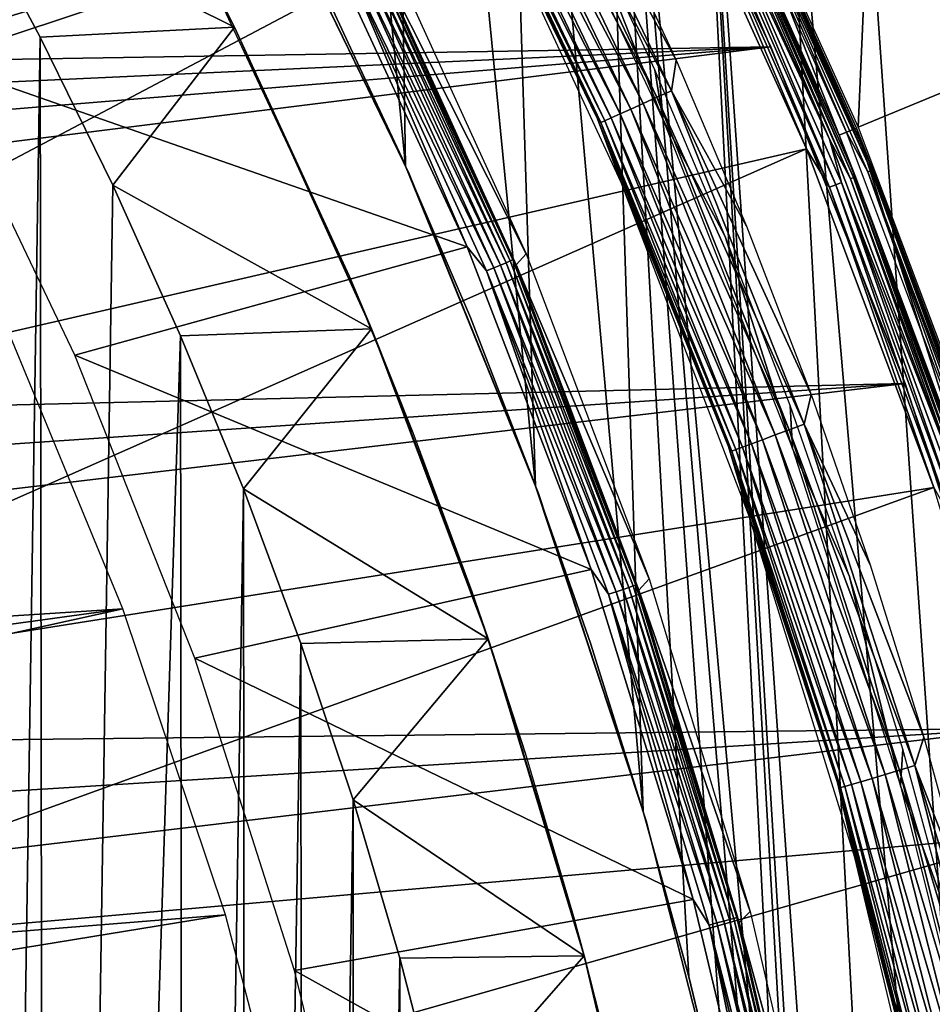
# Model space of a CAD drawing. Header units: millimetres. Extents: x -30.2 to 30.2, y -30.6 to 30.2.
# Tile 78 of 101: x 22.6 to 27.4, y 6.6 to 11.8. Entities that reach past the tile are written whole.
import ezdxf

# ---------------------------------------------------------------- set-up
doc = ezdxf.new("R2010")
doc.units = ezdxf.units.MM
doc.header["$LTSCALE"] = 65.185185
for name, color, linetype in [('1', 7, 'CONTINUOUS'), ('10', 7, 'CONTINUOUS'), ('13', 7, 'CONTINUOUS'), ('17', 7, 'CONTINUOUS'), ('18', 7, 'CONTINUOUS'), ('19', 7, 'CONTINUOUS'), ('2', 7, 'CONTINUOUS'), ('21', 7, 'CONTINUOUS'), ('23', 7, 'CONTINUOUS'), ('24', 7, 'CONTINUOUS'), ('3', 7, 'CONTINUOUS'), ('33', 7, 'CONTINUOUS'), ('34', 7, 'CONTINUOUS'), ('38', 7, 'CONTINUOUS'), ('40', 7, 'CONTINUOUS'), ('41', 7, 'CONTINUOUS'), ('44', 7, 'CONTINUOUS'), ('45', 7, 'CONTINUOUS'), ('5', 7, 'CONTINUOUS'), ('7', 7, 'CONTINUOUS'), ('9', 7, 'CONTINUOUS')]:
    doc.layers.add(name, color=color, linetype=linetype)

msp = doc.modelspace()

# ---------------------------------------------------------------- linework, layer by layer
at = {"layer": '1', "color": 251, "linetype": 'Continuous', "true_color": 0x4c4c4c}
for points in [[(24.5355, 12.1893, 0.1965), (25.2907, 10.5334, 0.1965), (24.4851, 12.1335, 4.2035), (24.5355, 12.1893, 0.1965)], [(24.4851, 12.1335, 4.2035), (25.2907, 10.5334, 0.1965), (25.2388, 10.4761, 4.2035), (24.4851, 12.1335, 4.2035)], [(25.2907, 10.5334, 0.1965), (25.9341, 8.8313, 0.1965), (25.2388, 10.4761, 4.2035), (25.2907, 10.5334, 0.1965)], [(25.2388, 10.4761, 4.2035), (25.9341, 8.8313, 0.1965), (25.88, 8.7733, 4.2035), (25.2388, 10.4761, 4.2035)], [(25.9341, 8.8313, 0.1965), (26.4633, 7.0898, 0.1965), (25.88, 8.7733, 4.2035), (25.9341, 8.8313, 0.1965)], [(25.88, 8.7733, 4.2035), (26.4633, 7.0898, 0.1965), (26.4063, 7.0321, 4.2035), (25.88, 8.7733, 4.2035)], [(26.4633, 7.0898, 0.1965), (26.876, 5.3154, 0.1965), (26.4063, 7.0321, 4.2035), (26.4633, 7.0898, 0.1965)], [(26.4063, 7.0321, 4.2035), (26.876, 5.3154, 0.1965), (26.8157, 5.2597, 4.2035), (26.4063, 7.0321, 4.2035)]]:
    msp.add_3dface(points, dxfattribs=at)
at = {"layer": '10', "color": 251, "linetype": 'Continuous', "true_color": 0x4c4c4c}
for points in [[(26.9297, 11.1546, 5.8165), (26.1425, 12.892, 5.8165), (26.2582, 12.6453, 5.8533), (26.9297, 11.1546, 5.8165)], [(26.0931, 12.8677, 5.9508), (26.8789, 11.1336, 5.9508), (26.233, 12.6331, 5.9217), (26.0931, 12.8677, 5.9508)], [(26.233, 12.6331, 5.9217), (26.9885, 10.9264, 5.9217), (26.2485, 12.6406, 5.8888), (26.233, 12.6331, 5.9217)], [(26.233, 12.6331, 5.9217), (26.8789, 11.1336, 5.9508), (26.9885, 10.9264, 5.9217), (26.233, 12.6331, 5.9217)], [(26.2582, 12.6453, 5.8533), (26.2485, 12.6406, 5.8888), (27.0044, 10.9329, 5.8888), (26.2582, 12.6453, 5.8533)], [(26.2485, 12.6406, 5.8888), (26.9885, 10.9264, 5.9217), (27.0044, 10.9329, 5.8888), (26.2485, 12.6406, 5.8888)], [(27.0144, 10.9369, 5.8533), (26.9297, 11.1546, 5.8165), (26.2582, 12.6453, 5.8533), (27.0144, 10.9369, 5.8533)], [(27.0144, 10.9369, 5.8533), (26.2582, 12.6453, 5.8533), (27.0044, 10.9329, 5.8888), (27.0144, 10.9369, 5.8533)], [(27.6016, 9.3695, 5.8165), (26.9297, 11.1546, 5.8165), (27.0144, 10.9369, 5.8533), (27.6016, 9.3695, 5.8165)], [(26.8789, 11.1336, 5.9508), (27.5495, 9.3518, 5.9508), (26.9885, 10.9264, 5.9217), (26.8789, 11.1336, 5.9508)], [(26.9885, 10.9264, 5.9217), (27.6331, 9.1748, 5.9217), (27.0044, 10.9329, 5.8888), (26.9885, 10.9264, 5.9217)], [(27.0144, 10.9369, 5.8533), (27.0044, 10.9329, 5.8888), (27.6494, 9.1802, 5.8888), (27.0144, 10.9369, 5.8533)], [(27.0044, 10.9329, 5.8888), (27.6331, 9.1748, 5.9217), (27.6494, 9.1802, 5.8888), (27.0044, 10.9329, 5.8888)], [(27.6597, 9.1836, 5.8533), (27.6016, 9.3695, 5.8165), (27.0144, 10.9369, 5.8533), (27.6597, 9.1836, 5.8533)], [(27.6597, 9.1836, 5.8533), (27.0144, 10.9369, 5.8533), (27.6494, 9.1802, 5.8888), (27.6597, 9.1836, 5.8533)], [(26.9885, 10.9264, 5.9217), (27.5495, 9.3518, 5.9508), (27.6331, 9.1748, 5.9217), (26.9885, 10.9264, 5.9217)]]:
    msp.add_3dface(points, dxfattribs=at)
at = {"layer": '13', "color": 251, "linetype": 'Continuous', "true_color": 0x4c4c4c}
for points in [[(26.9672, 11.1702, 0.0598), (26.1789, 12.91, 0.0598), (26.3209, 12.6755, 0.0907), (26.9672, 11.1702, 0.0598)], [(26.2303, 12.9354, 0.2035), (27.0202, 11.1921, 0.2035), (26.3472, 12.6882, 0.1641), (26.2303, 12.9354, 0.2035)], [(27.0959, 10.9699, 0.1259), (26.3209, 12.6755, 0.0907), (26.3374, 12.6834, 0.1259), (27.0959, 10.9699, 0.1259)], [(26.3472, 12.6882, 0.1641), (27.106, 10.974, 0.1641), (26.3374, 12.6834, 0.1259), (26.3472, 12.6882, 0.1641)], [(27.106, 10.974, 0.1641), (27.0959, 10.9699, 0.1259), (26.3374, 12.6834, 0.1259), (27.106, 10.974, 0.1641)], [(26.3472, 12.6882, 0.1641), (27.0202, 11.1921, 0.2035), (27.106, 10.974, 0.1641), (26.3472, 12.6882, 0.1641)], [(27.0789, 10.963, 0.0907), (26.9672, 11.1702, 0.0598), (26.3209, 12.6755, 0.0907), (27.0789, 10.963, 0.0907)], [(27.0789, 10.963, 0.0907), (26.3209, 12.6755, 0.0907), (27.0959, 10.9699, 0.1259), (27.0789, 10.963, 0.0907)], [(27.0202, 11.1921, 0.2035), (27.6943, 9.401, 0.2035), (27.106, 10.974, 0.1641), (27.0202, 11.1921, 0.2035)], [(27.6401, 9.3825, 0.0598), (26.9672, 11.1702, 0.0598), (27.0789, 10.963, 0.0907), (27.6401, 9.3825, 0.0598)], [(27.743, 9.2113, 0.1259), (27.0789, 10.963, 0.0907), (27.0959, 10.9699, 0.1259), (27.743, 9.2113, 0.1259)], [(27.7257, 9.2056, 0.0907), (27.6401, 9.3825, 0.0598), (27.0789, 10.963, 0.0907), (27.7257, 9.2056, 0.0907)], [(27.7257, 9.2056, 0.0907), (27.0789, 10.963, 0.0907), (27.743, 9.2113, 0.1259), (27.7257, 9.2056, 0.0907)], [(27.106, 10.974, 0.1641), (27.7534, 9.2148, 0.1641), (27.0959, 10.9699, 0.1259), (27.106, 10.974, 0.1641)], [(27.7534, 9.2148, 0.1641), (27.743, 9.2113, 0.1259), (27.0959, 10.9699, 0.1259), (27.7534, 9.2148, 0.1641)], [(27.106, 10.974, 0.1641), (27.6943, 9.401, 0.2035), (27.7534, 9.2148, 0.1641), (27.106, 10.974, 0.1641)]]:
    msp.add_3dface(points, dxfattribs=at)
at = {"layer": '17', "color": 4, "linetype": 'Continuous'}
for points in [[(25.6648, 11.2397, -30.4956), (25.0023, 12.6042, -32.6017), (24.8686, 12.9059, -30.4956), (25.6648, 11.2397, -30.4956)], [(25.7881, 10.9065, -32.6017), (25.0023, 12.6042, -32.6017), (25.6648, 11.2397, -30.4956), (25.7881, 10.9065, -32.6017)], [(26.3495, 9.5244, -30.4956), (25.7881, 10.9065, -32.6017), (25.6648, 11.2397, -30.4956), (26.3495, 9.5244, -30.4956)], [(26.4589, 9.1602, -32.6017), (25.7881, 10.9065, -32.6017), (26.3495, 9.5244, -30.4956), (26.4589, 9.1602, -32.6017)], [(26.9202, 7.7662, -30.4956), (26.4589, 9.1602, -32.6017), (26.3495, 9.5244, -30.4956), (26.9202, 7.7662, -30.4956)], [(27.0115, 7.3729, -32.6017), (26.4589, 9.1602, -32.6017), (26.9202, 7.7662, -30.4956), (27.0115, 7.3729, -32.6017)], [(27.3742, 5.9717, -30.4956), (27.0115, 7.3729, -32.6017), (26.9202, 7.7662, -30.4956), (27.3742, 5.9717, -30.4956)], [(27.4435, 5.5528, -32.6017), (27.0115, 7.3729, -32.6017), (27.3742, 5.9717, -30.4956), (27.4435, 5.5528, -32.6017)]]:
    msp.add_3dface(points, dxfattribs=at)
at = {"layer": '18', "color": 4, "linetype": 'Continuous'}
for points in [[(25.1686, 13.0438, -30.0299), (25.9752, 11.353, -30.0299), (25.0992, 13.0067, -30.0663), (25.1686, 13.0438, -30.0299)], [(25.2426, 13.0833, -30.0075), (26.0516, 11.3875, -30.0075), (25.1686, 13.0438, -30.0299), (25.2426, 13.0833, -30.0075)], [(25.1686, 13.0438, -30.0299), (26.0516, 11.3875, -30.0075), (25.9752, 11.353, -30.0299), (25.1686, 13.0438, -30.0299)], [(25.679, 12.4043, -30), (26.0755, 11.5475, -30), (25.2426, 13.0833, -30.0075), (25.679, 12.4043, -30)], [(25.2426, 13.0833, -30.0075), (26.0755, 11.5475, -30), (26.0516, 11.3875, -30.0075), (25.2426, 13.0833, -30.0075)], [(25.0992, 13.0067, -30.0663), (25.9034, 11.3206, -30.0663), (25.0363, 12.9732, -30.1159), (25.0992, 13.0067, -30.0663)], [(25.0992, 13.0067, -30.0663), (25.9752, 11.353, -30.0299), (25.9034, 11.3206, -30.0663), (25.0992, 13.0067, -30.0663)], [(24.9819, 12.9443, -30.177), (25.7823, 11.2662, -30.177), (24.9377, 12.9209, -30.2479), (24.9819, 12.9443, -30.177)], [(25.0363, 12.9732, -30.1159), (25.8385, 11.2914, -30.1159), (24.9819, 12.9443, -30.177), (25.0363, 12.9732, -30.1159)], [(24.9819, 12.9443, -30.177), (25.8385, 11.2914, -30.1159), (25.7823, 11.2662, -30.177), (24.9819, 12.9443, -30.177)], [(25.0363, 12.9732, -30.1159), (25.9034, 11.3206, -30.0663), (25.8385, 11.2914, -30.1159), (25.0363, 12.9732, -30.1159)], [(25.6648, 11.2397, -30.4956), (24.8686, 12.9059, -30.4956), (24.8845, 12.893, -30.41), (25.6648, 11.2397, -30.4956)], [(24.8845, 12.893, -30.41), (24.9049, 12.9036, -30.3263), (25.7027, 11.2306, -30.3263), (24.8845, 12.893, -30.41)], [(25.6816, 11.2214, -30.41), (25.6648, 11.2397, -30.4956), (24.8845, 12.893, -30.41), (25.6816, 11.2214, -30.41)], [(25.6816, 11.2214, -30.41), (24.8845, 12.893, -30.41), (25.7027, 11.2306, -30.3263), (25.6816, 11.2214, -30.41)], [(24.9377, 12.9209, -30.2479), (25.7366, 11.2457, -30.2479), (24.9049, 12.9036, -30.3263), (24.9377, 12.9209, -30.2479)], [(24.9049, 12.9036, -30.3263), (25.7366, 11.2457, -30.2479), (25.7027, 11.2306, -30.3263), (24.9049, 12.9036, -30.3263)], [(24.9377, 12.9209, -30.2479), (25.7823, 11.2662, -30.177), (25.7366, 11.2457, -30.2479), (24.9377, 12.9209, -30.2479)], [(26.0755, 11.5475, -30), (26.4435, 10.6779, -30), (26.0516, 11.3875, -30.0075), (26.0755, 11.5475, -30)], [(25.9752, 11.353, -30.0299), (26.6683, 9.6126, -30.0299), (25.9034, 11.3206, -30.0663), (25.9752, 11.353, -30.0299)], [(26.0516, 11.3875, -30.0075), (26.7468, 9.642, -30.0075), (25.9752, 11.353, -30.0299), (26.0516, 11.3875, -30.0075)], [(25.9752, 11.353, -30.0299), (26.7468, 9.642, -30.0075), (26.6683, 9.6126, -30.0299), (25.9752, 11.353, -30.0299)], [(26.4435, 10.6779, -30), (26.7825, 9.7967, -30), (26.0516, 11.3875, -30.0075), (26.4435, 10.6779, -30)], [(26.0516, 11.3875, -30.0075), (26.7825, 9.7967, -30), (26.7468, 9.642, -30.0075), (26.0516, 11.3875, -30.0075)], [(25.8385, 11.2914, -30.1159), (26.5278, 9.5602, -30.1159), (25.7823, 11.2662, -30.177), (25.8385, 11.2914, -30.1159)], [(25.9034, 11.3206, -30.0663), (26.5945, 9.5851, -30.0663), (25.8385, 11.2914, -30.1159), (25.9034, 11.3206, -30.0663)], [(25.8385, 11.2914, -30.1159), (26.5945, 9.5851, -30.0663), (26.5278, 9.5602, -30.1159), (25.8385, 11.2914, -30.1159)], [(25.9034, 11.3206, -30.0663), (26.6683, 9.6126, -30.0299), (26.5945, 9.5851, -30.0663), (25.9034, 11.3206, -30.0663)], [(26.3495, 9.5244, -30.4956), (25.6648, 11.2397, -30.4956), (25.6816, 11.2214, -30.41), (26.3495, 9.5244, -30.4956)], [(25.7366, 11.2457, -30.2479), (26.4231, 9.5214, -30.2479), (25.7027, 11.2306, -30.3263), (25.7366, 11.2457, -30.2479)], [(25.7823, 11.2662, -30.177), (26.4701, 9.5388, -30.177), (25.7366, 11.2457, -30.2479), (25.7823, 11.2662, -30.177)], [(25.7366, 11.2457, -30.2479), (26.4701, 9.5388, -30.177), (26.4231, 9.5214, -30.2479), (25.7366, 11.2457, -30.2479)], [(25.7823, 11.2662, -30.177), (26.5278, 9.5602, -30.1159), (26.4701, 9.5388, -30.177), (25.7823, 11.2662, -30.177)], [(25.6816, 11.2214, -30.41), (25.7027, 11.2306, -30.3263), (26.3883, 9.5086, -30.3263), (25.6816, 11.2214, -30.41)], [(26.3667, 9.5008, -30.41), (26.3495, 9.5244, -30.4956), (25.6816, 11.2214, -30.41), (26.3667, 9.5008, -30.41)], [(26.3667, 9.5008, -30.41), (25.6816, 11.2214, -30.41), (26.3883, 9.5086, -30.3263), (26.3667, 9.5008, -30.41)], [(25.7027, 11.2306, -30.3263), (26.4231, 9.5214, -30.2479), (26.3883, 9.5086, -30.3263), (25.7027, 11.2306, -30.3263)], [(26.7825, 9.7967, -30), (27.0921, 8.9048, -30), (26.7468, 9.642, -30.0075), (26.7825, 9.7967, -30)], [(26.7468, 9.642, -30.0075), (27.3252, 7.8544, -30.0075), (26.6683, 9.6126, -30.0299), (26.7468, 9.642, -30.0075)], [(27.0921, 8.9048, -30), (27.372, 8.003, -30), (26.7468, 9.642, -30.0075), (27.0921, 8.9048, -30)], [(26.7468, 9.642, -30.0075), (27.372, 8.003, -30), (27.3252, 7.8544, -30.0075), (26.7468, 9.642, -30.0075)], [(26.6683, 9.6126, -30.0299), (27.2449, 7.8303, -30.0299), (26.5945, 9.5851, -30.0663), (26.6683, 9.6126, -30.0299)], [(26.6683, 9.6126, -30.0299), (27.3252, 7.8544, -30.0075), (27.2449, 7.8303, -30.0299), (26.6683, 9.6126, -30.0299)], [(26.4701, 9.5388, -30.177), (27.0423, 7.7698, -30.177), (26.4231, 9.5214, -30.2479), (26.4701, 9.5388, -30.177)], [(26.5278, 9.5602, -30.1159), (27.1013, 7.7874, -30.1159), (26.4701, 9.5388, -30.177), (26.5278, 9.5602, -30.1159)], [(26.4701, 9.5388, -30.177), (27.1013, 7.7874, -30.1159), (27.0423, 7.7698, -30.177), (26.4701, 9.5388, -30.177)], [(26.5945, 9.5851, -30.0663), (27.1695, 7.8077, -30.0663), (26.5278, 9.5602, -30.1159), (26.5945, 9.5851, -30.0663)], [(26.5278, 9.5602, -30.1159), (27.1695, 7.8077, -30.0663), (27.1013, 7.7874, -30.1159), (26.5278, 9.5602, -30.1159)], [(26.5945, 9.5851, -30.0663), (27.2449, 7.8303, -30.0299), (27.1695, 7.8077, -30.0663), (26.5945, 9.5851, -30.0663)], [(26.9202, 7.7662, -30.4956), (26.3495, 9.5244, -30.4956), (26.3667, 9.5008, -30.41), (26.9202, 7.7662, -30.4956)], [(26.3667, 9.5008, -30.41), (26.3883, 9.5086, -30.3263), (26.9586, 7.7451, -30.3263), (26.3667, 9.5008, -30.41)], [(26.9366, 7.7387, -30.41), (26.9202, 7.7662, -30.4956), (26.3667, 9.5008, -30.41), (26.9366, 7.7387, -30.41)], [(26.9366, 7.7387, -30.41), (26.3667, 9.5008, -30.41), (26.9586, 7.7451, -30.3263), (26.9366, 7.7387, -30.41)], [(26.4231, 9.5214, -30.2479), (26.9942, 7.7555, -30.2479), (26.3883, 9.5086, -30.3263), (26.4231, 9.5214, -30.2479)], [(26.3883, 9.5086, -30.3263), (26.9942, 7.7555, -30.2479), (26.9586, 7.7451, -30.3263), (26.3883, 9.5086, -30.3263)], [(26.4231, 9.5214, -30.2479), (27.0423, 7.7698, -30.177), (26.9942, 7.7555, -30.2479), (26.4231, 9.5214, -30.2479)], [(27.372, 8.003, -30), (27.622, 7.0923, -30), (27.3252, 7.8544, -30.0075), (27.372, 8.003, -30)], [(27.3252, 7.8544, -30.0075), (27.7843, 6.0324, -30.0075), (27.2449, 7.8303, -30.0299), (27.3252, 7.8544, -30.0075)], [(27.622, 7.0923, -30), (27.8418, 6.1736, -30), (27.3252, 7.8544, -30.0075), (27.622, 7.0923, -30)], [(27.3252, 7.8544, -30.0075), (27.8418, 6.1736, -30), (27.7843, 6.0324, -30.0075), (27.3252, 7.8544, -30.0075)], [(27.1013, 7.7874, -30.1159), (27.5564, 5.9805, -30.1159), (27.0423, 7.7698, -30.177), (27.1013, 7.7874, -30.1159)], [(27.1695, 7.8077, -30.0663), (27.6259, 5.9962, -30.0663), (27.1013, 7.7874, -30.1159), (27.1695, 7.8077, -30.0663)], [(27.1013, 7.7874, -30.1159), (27.6259, 5.9962, -30.0663), (27.5564, 5.9805, -30.1159), (27.1013, 7.7874, -30.1159)], [(27.2449, 7.8303, -30.0299), (27.7026, 6.0137, -30.0299), (27.1695, 7.8077, -30.0663), (27.2449, 7.8303, -30.0299)], [(27.1695, 7.8077, -30.0663), (27.7026, 6.0137, -30.0299), (27.6259, 5.9962, -30.0663), (27.1695, 7.8077, -30.0663)], [(27.2449, 7.8303, -30.0299), (27.7843, 6.0324, -30.0075), (27.7026, 6.0137, -30.0299), (27.2449, 7.8303, -30.0299)], [(27.3742, 5.9717, -30.4956), (26.9202, 7.7662, -30.4956), (26.9366, 7.7387, -30.41), (27.3742, 5.9717, -30.4956)], [(26.9366, 7.7387, -30.41), (26.9586, 7.7451, -30.3263), (27.4113, 5.9478, -30.3263), (26.9366, 7.7387, -30.41)], [(27.3889, 5.9429, -30.41), (27.3742, 5.9717, -30.4956), (26.9366, 7.7387, -30.41), (27.3889, 5.9429, -30.41)], [(27.3889, 5.9429, -30.41), (26.9366, 7.7387, -30.41), (27.4113, 5.9478, -30.3263), (27.3889, 5.9429, -30.41)], [(26.9942, 7.7555, -30.2479), (27.4475, 5.9558, -30.2479), (26.9586, 7.7451, -30.3263), (26.9942, 7.7555, -30.2479)], [(26.9586, 7.7451, -30.3263), (27.4475, 5.9558, -30.2479), (27.4113, 5.9478, -30.3263), (26.9586, 7.7451, -30.3263)], [(27.0423, 7.7698, -30.177), (27.4964, 5.9668, -30.177), (26.9942, 7.7555, -30.2479), (27.0423, 7.7698, -30.177)], [(26.9942, 7.7555, -30.2479), (27.4964, 5.9668, -30.177), (27.4475, 5.9558, -30.2479), (26.9942, 7.7555, -30.2479)], [(27.0423, 7.7698, -30.177), (27.5564, 5.9805, -30.1159), (27.4964, 5.9668, -30.177), (27.0423, 7.7698, -30.177)]]:
    msp.add_3dface(points, dxfattribs=at)
at = {"layer": '19', "color": 4, "linetype": 'Continuous'}
for points in [[(26.2393, 12.9398, -0.1933), (27.0294, 11.196, -0.1933), (27.1242, 13.3762, -29.7933), (26.2393, 12.9398, -0.1933)], [(27.1242, 13.3762, -29.7933), (27.0294, 11.196, -0.1933), (27.941, 11.5735, -29.7933), (27.1242, 13.3762, -29.7933)], [(27.0294, 11.196, -0.1933), (27.7038, 9.4042, -0.1933), (27.941, 11.5735, -29.7933), (27.0294, 11.196, -0.1933)]]:
    msp.add_3dface(points, dxfattribs=at)
at = {"layer": '2', "color": 251, "linetype": 'Continuous', "true_color": 0x4c4c4c}
for points in [[(22.1935, 11.5437, 4.4), (21.3573, 13.0258, 4.4), (24.2195, 12.2167, 4.4), (22.1935, 11.5437, 4.4)], [(24.9816, 10.5709, 4.4), (22.1935, 11.5437, 4.4), (24.2195, 12.2167, 4.4), (24.9816, 10.5709, 4.4)], [(22.9297, 10.0023, 4.4), (22.1935, 11.5437, 4.4), (24.9816, 10.5709, 4.4), (22.9297, 10.0023, 4.4)], [(25.6315, 8.8814, 4.4), (22.9297, 10.0023, 4.4), (24.9816, 10.5709, 4.4), (25.6315, 8.8814, 4.4)], [(23.5579, 8.4161, 4.4), (22.9297, 10.0023, 4.4), (25.6315, 8.8814, 4.4), (23.5579, 8.4161, 4.4)], [(26.1658, 7.1539, 4.4), (23.5579, 8.4161, 4.4), (25.6315, 8.8814, 4.4), (26.1658, 7.1539, 4.4)], [(24.0784, 6.782, 4.4), (23.5579, 8.4161, 4.4), (26.1658, 7.1539, 4.4), (24.0784, 6.782, 4.4)], [(26.5854, 5.3888, 4.4), (24.0784, 6.782, 4.4), (26.1658, 7.1539, 4.4), (26.5854, 5.3888, 4.4)], [(24.4883, 5.1113, 4.4), (24.0784, 6.782, 4.4), (26.5854, 5.3888, 4.4), (24.4883, 5.1113, 4.4)]]:
    msp.add_3dface(points, dxfattribs=at)
at = {"layer": '21', "color": 4, "linetype": 'Continuous'}
for points in [[(23.7653, 11.7197, -30), (22.3398, 12.4283, -2), (22.9479, 13.249, -30), (23.7653, 11.7197, -30)], [(22.7469, 11.6674, -2), (22.3398, 12.4283, -2), (23.7653, 11.7197, -30), (22.7469, 11.6674, -2)], [(23.1274, 10.8933, -2), (22.7469, 11.6674, -2), (23.7653, 11.7197, -30), (23.1274, 10.8933, -2)], [(24.4809, 10.1403, -30), (23.1274, 10.8933, -2), (23.7653, 11.7197, -30), (24.4809, 10.1403, -30)], [(23.4826, 10.1045, -2), (23.1274, 10.8933, -2), (24.4809, 10.1403, -30), (23.4826, 10.1045, -2)], [(23.8113, 9.3038, -2), (23.4826, 10.1045, -2), (24.4809, 10.1403, -30), (23.8113, 9.3038, -2)], [(25.0917, 8.5175, -30), (23.8113, 9.3038, -2), (24.4809, 10.1403, -30), (25.0917, 8.5175, -30)], [(24.1124, 8.4934, -2), (23.8113, 9.3038, -2), (25.0917, 8.5175, -30), (24.1124, 8.4934, -2)], [(24.3851, 7.6752, -2), (24.1124, 8.4934, -2), (25.0917, 8.5175, -30), (24.3851, 7.6752, -2)], [(25.595, 6.8582, -30), (24.3851, 7.6752, -2), (25.0917, 8.5175, -30), (25.595, 6.8582, -30)], [(24.6306, 6.8455, -2), (24.3851, 7.6752, -2), (25.595, 6.8582, -30), (24.6306, 6.8455, -2)], [(24.8486, 6.0057, -2), (24.6306, 6.8455, -2), (25.595, 6.8582, -30), (24.8486, 6.0057, -2)], [(25.9888, 5.1695, -30), (24.8486, 6.0057, -2), (25.595, 6.8582, -30), (25.9888, 5.1695, -30)]]:
    msp.add_3dface(points, dxfattribs=at)
at = {"layer": '23', "color": 4, "linetype": 'Continuous'}
for points in [[(22.3398, 12.4283, -2), (22.7469, 11.6674, -2), (22.381, -12.354, -2), (22.3398, 12.4283, -2)], [(22.7469, 11.6674, -2), (22.7816, -11.5995, -2), (22.381, -12.354, -2), (22.7469, 11.6674, -2)], [(22.7469, 11.6674, -2), (23.1274, 10.8933, -2), (22.7816, -11.5995, -2), (22.7469, 11.6674, -2)], [(23.1274, 10.8933, -2), (23.4826, 10.1045, -2), (22.7816, -11.5995, -2), (23.1274, 10.8933, -2)], [(23.4826, 10.1045, -2), (23.5057, -10.0515, -2), (22.7816, -11.5995, -2), (23.4826, 10.1045, -2)], [(23.4826, 10.1045, -2), (23.8113, 9.3038, -2), (23.5057, -10.0515, -2), (23.4826, 10.1045, -2)], [(23.8113, 9.3038, -2), (23.8293, -9.2584, -2), (23.5057, -10.0515, -2), (23.8113, 9.3038, -2)], [(23.8113, 9.3038, -2), (24.1124, 8.4934, -2), (23.8293, -9.2584, -2), (23.8113, 9.3038, -2)], [(24.1124, 8.4934, -2), (24.1261, -8.455, -2), (23.8293, -9.2584, -2), (24.1124, 8.4934, -2)], [(24.1124, 8.4934, -2), (24.3851, 7.6752, -2), (24.1261, -8.455, -2), (24.1124, 8.4934, -2)], [(24.3851, 7.6752, -2), (24.3952, -7.6424, -2), (24.1261, -8.455, -2), (24.3851, 7.6752, -2)], [(24.3851, 7.6752, -2), (24.6306, 6.8455, -2), (24.3952, -7.6424, -2), (24.3851, 7.6752, -2)], [(24.6306, 6.8455, -2), (24.6382, -6.8168, -2), (24.3952, -7.6424, -2), (24.6306, 6.8455, -2)], [(24.6306, 6.8455, -2), (24.8486, 6.0057, -2), (24.6382, -6.8168, -2), (24.6306, 6.8455, -2)]]:
    msp.add_3dface(points, dxfattribs=at)
at = {"layer": '24', "color": 4, "linetype": 'Continuous'}
for points in [[(23.7653, 11.7197, -30), (22.9479, 13.249, -30), (23.6135, 12.0226, -32.8), (23.7653, 11.7197, -30)], [(24.364, 10.418, -32.8), (23.7653, 11.7197, -30), (23.6135, 12.0226, -32.8), (24.364, 10.418, -32.8)], [(24.4809, 10.1403, -30), (23.7653, 11.7197, -30), (24.364, 10.418, -32.8), (24.4809, 10.1403, -30)], [(24.6987, 9.5976, -32.8), (24.4809, 10.1403, -30), (24.364, 10.418, -32.8), (24.6987, 9.5976, -32.8)], [(25.0917, 8.5175, -30), (24.4809, 10.1403, -30), (25.0063, 8.765, -32.8), (25.0917, 8.5175, -30)], [(25.0063, 8.765, -32.8), (24.4809, 10.1403, -30), (24.6987, 9.5976, -32.8), (25.0063, 8.765, -32.8)], [(25.2865, 7.9204, -32.8), (25.0917, 8.5175, -30), (25.0063, 8.765, -32.8), (25.2865, 7.9204, -32.8)], [(25.595, 6.8582, -30), (25.0917, 8.5175, -30), (25.5388, 7.0645, -32.8), (25.595, 6.8582, -30)], [(25.5388, 7.0645, -32.8), (25.0917, 8.5175, -30), (25.2865, 7.9204, -32.8), (25.5388, 7.0645, -32.8)], [(25.7626, 6.199, -32.8), (25.595, 6.8582, -30), (25.5388, 7.0645, -32.8), (25.7626, 6.199, -32.8)], [(25.9888, 5.1695, -30), (25.595, 6.8582, -30), (25.9572, 5.3258, -32.8), (25.9888, 5.1695, -30)], [(25.9572, 5.3258, -32.8), (25.595, 6.8582, -30), (25.7626, 6.199, -32.8), (25.9572, 5.3258, -32.8)]]:
    msp.add_3dface(points, dxfattribs=at)
at = {"layer": '3', "color": 251, "linetype": 'Continuous', "true_color": 0x4c4c4c}
for points in [[(24.9816, 10.5709, 4.4), (24.2195, 12.2167, 4.4), (24.332, 12.0909, 4.3951), (24.9816, 10.5709, 4.4)], [(25.1564, 10.4748, 4.3574), (24.3695, 12.1095, 4.3807), (24.4033, 12.1263, 4.3574), (25.1564, 10.4748, 4.3574)], [(25.1856, 10.487, 4.3263), (24.4033, 12.1263, 4.3574), (24.4316, 12.1404, 4.3263), (25.1856, 10.487, 4.3263)], [(25.1564, 10.4748, 4.3574), (24.4033, 12.1263, 4.3574), (25.1856, 10.487, 4.3263), (25.1564, 10.4748, 4.3574)], [(25.2078, 10.4962, 4.2891), (24.4316, 12.1404, 4.3263), (24.4531, 12.1511, 4.2891), (25.2078, 10.4962, 4.2891)], [(25.1856, 10.487, 4.3263), (24.4316, 12.1404, 4.3263), (25.2078, 10.4962, 4.2891), (25.1856, 10.487, 4.3263)], [(25.2218, 10.502, 4.2474), (24.4531, 12.1511, 4.2891), (24.4667, 12.1578, 4.2474), (25.2218, 10.502, 4.2474)], [(25.2078, 10.4962, 4.2891), (24.4531, 12.1511, 4.2891), (25.2218, 10.502, 4.2474), (25.2078, 10.4962, 4.2891)], [(24.4851, 12.1335, 4.2035), (25.2218, 10.502, 4.2474), (24.4667, 12.1578, 4.2474), (24.4851, 12.1335, 4.2035)], [(24.4851, 12.1335, 4.2035), (25.2388, 10.4761, 4.2035), (25.2218, 10.502, 4.2474), (24.4851, 12.1335, 4.2035)], [(25.1216, 10.4603, 4.3807), (24.332, 12.0909, 4.3951), (24.3695, 12.1095, 4.3807), (25.1216, 10.4603, 4.3807)], [(25.0829, 10.4442, 4.3951), (24.9816, 10.5709, 4.4), (24.332, 12.0909, 4.3951), (25.0829, 10.4442, 4.3951)], [(25.0829, 10.4442, 4.3951), (24.332, 12.0909, 4.3951), (25.1216, 10.4603, 4.3807), (25.0829, 10.4442, 4.3951)], [(25.1216, 10.4603, 4.3807), (24.3695, 12.1095, 4.3807), (25.1564, 10.4748, 4.3574), (25.1216, 10.4603, 4.3807)], [(25.6315, 8.8814, 4.4), (24.9816, 10.5709, 4.4), (25.0829, 10.4442, 4.3951), (25.6315, 8.8814, 4.4)], [(25.7979, 8.7768, 4.3574), (25.1216, 10.4603, 4.3807), (25.1564, 10.4748, 4.3574), (25.7979, 8.7768, 4.3574)], [(25.8279, 8.787, 4.3263), (25.1564, 10.4748, 4.3574), (25.1856, 10.487, 4.3263), (25.8279, 8.787, 4.3263)], [(25.7979, 8.7768, 4.3574), (25.1564, 10.4748, 4.3574), (25.8279, 8.787, 4.3263), (25.7979, 8.7768, 4.3574)], [(25.8506, 8.7948, 4.2891), (25.1856, 10.487, 4.3263), (25.2078, 10.4962, 4.2891), (25.8506, 8.7948, 4.2891)], [(25.8279, 8.787, 4.3263), (25.1856, 10.487, 4.3263), (25.8506, 8.7948, 4.2891), (25.8279, 8.787, 4.3263)], [(25.865, 8.7997, 4.2474), (25.2078, 10.4962, 4.2891), (25.2218, 10.502, 4.2474), (25.865, 8.7997, 4.2474)], [(25.8506, 8.7948, 4.2891), (25.2078, 10.4962, 4.2891), (25.865, 8.7997, 4.2474), (25.8506, 8.7948, 4.2891)], [(25.2388, 10.4761, 4.2035), (25.865, 8.7997, 4.2474), (25.2218, 10.502, 4.2474), (25.2388, 10.4761, 4.2035)], [(25.2388, 10.4761, 4.2035), (25.88, 8.7733, 4.2035), (25.865, 8.7997, 4.2474), (25.2388, 10.4761, 4.2035)], [(25.7623, 8.7647, 4.3807), (25.0829, 10.4442, 4.3951), (25.1216, 10.4603, 4.3807), (25.7623, 8.7647, 4.3807)], [(25.7226, 8.7512, 4.3951), (25.6315, 8.8814, 4.4), (25.0829, 10.4442, 4.3951), (25.7226, 8.7512, 4.3951)], [(25.7226, 8.7512, 4.3951), (25.0829, 10.4442, 4.3951), (25.7623, 8.7647, 4.3807), (25.7226, 8.7512, 4.3951)], [(25.7623, 8.7647, 4.3807), (25.1216, 10.4603, 4.3807), (25.7979, 8.7768, 4.3574), (25.7623, 8.7647, 4.3807)], [(26.1658, 7.1539, 4.4), (25.6315, 8.8814, 4.4), (25.7226, 8.7512, 4.3951), (26.1658, 7.1539, 4.4)], [(26.2886, 7.0302, 4.3807), (25.7226, 8.7512, 4.3951), (25.7623, 8.7647, 4.3807), (26.2886, 7.0302, 4.3807)], [(26.325, 7.0399, 4.3574), (25.7623, 8.7647, 4.3807), (25.7979, 8.7768, 4.3574), (26.325, 7.0399, 4.3574)], [(26.2886, 7.0302, 4.3807), (25.7623, 8.7647, 4.3807), (26.325, 7.0399, 4.3574), (26.2886, 7.0302, 4.3807)], [(26.3556, 7.0481, 4.3263), (25.7979, 8.7768, 4.3574), (25.8279, 8.787, 4.3263), (26.3556, 7.0481, 4.3263)], [(26.325, 7.0399, 4.3574), (25.7979, 8.7768, 4.3574), (26.3556, 7.0481, 4.3263), (26.325, 7.0399, 4.3574)], [(26.3788, 7.0543, 4.2891), (25.8279, 8.787, 4.3263), (25.8506, 8.7948, 4.2891), (26.3788, 7.0543, 4.2891)], [(26.3556, 7.0481, 4.3263), (25.8279, 8.787, 4.3263), (26.3788, 7.0543, 4.2891), (26.3556, 7.0481, 4.3263)], [(26.3935, 7.0582, 4.2474), (25.8506, 8.7948, 4.2891), (25.865, 8.7997, 4.2474), (26.3935, 7.0582, 4.2474)], [(26.3788, 7.0543, 4.2891), (25.8506, 8.7948, 4.2891), (26.3935, 7.0582, 4.2474), (26.3788, 7.0543, 4.2891)], [(25.88, 8.7733, 4.2035), (26.3935, 7.0582, 4.2474), (25.865, 8.7997, 4.2474), (25.88, 8.7733, 4.2035)], [(25.88, 8.7733, 4.2035), (26.4063, 7.0321, 4.2035), (26.3935, 7.0582, 4.2474), (25.88, 8.7733, 4.2035)], [(26.2481, 7.0194, 4.3951), (26.1658, 7.1539, 4.4), (25.7226, 8.7512, 4.3951), (26.2481, 7.0194, 4.3951)], [(26.2481, 7.0194, 4.3951), (25.7226, 8.7512, 4.3951), (26.2886, 7.0302, 4.3807), (26.2481, 7.0194, 4.3951)], [(26.5854, 5.3888, 4.4), (26.1658, 7.1539, 4.4), (26.2481, 7.0194, 4.3951), (26.5854, 5.3888, 4.4)], [(26.6983, 5.2645, 4.3807), (26.2481, 7.0194, 4.3951), (26.2886, 7.0302, 4.3807), (26.6983, 5.2645, 4.3807)], [(26.6572, 5.2564, 4.3951), (26.5854, 5.3888, 4.4), (26.2481, 7.0194, 4.3951), (26.6572, 5.2564, 4.3951)], [(26.6572, 5.2564, 4.3951), (26.2481, 7.0194, 4.3951), (26.6983, 5.2645, 4.3807), (26.6572, 5.2564, 4.3951)], [(26.7353, 5.2718, 4.3574), (26.2886, 7.0302, 4.3807), (26.325, 7.0399, 4.3574), (26.7353, 5.2718, 4.3574)], [(26.6983, 5.2645, 4.3807), (26.2886, 7.0302, 4.3807), (26.7353, 5.2718, 4.3574), (26.6983, 5.2645, 4.3807)], [(26.7663, 5.2779, 4.3263), (26.325, 7.0399, 4.3574), (26.3556, 7.0481, 4.3263), (26.7663, 5.2779, 4.3263)], [(26.7353, 5.2718, 4.3574), (26.325, 7.0399, 4.3574), (26.7663, 5.2779, 4.3263), (26.7353, 5.2718, 4.3574)], [(26.7899, 5.2825, 4.2891), (26.3556, 7.0481, 4.3263), (26.3788, 7.0543, 4.2891), (26.7899, 5.2825, 4.2891)], [(26.7663, 5.2779, 4.3263), (26.3556, 7.0481, 4.3263), (26.7899, 5.2825, 4.2891), (26.7663, 5.2779, 4.3263)], [(26.8048, 5.2855, 4.2474), (26.3788, 7.0543, 4.2891), (26.3935, 7.0582, 4.2474), (26.8048, 5.2855, 4.2474)], [(26.7899, 5.2825, 4.2891), (26.3788, 7.0543, 4.2891), (26.8048, 5.2855, 4.2474), (26.7899, 5.2825, 4.2891)], [(26.4063, 7.0321, 4.2035), (26.8048, 5.2855, 4.2474), (26.3935, 7.0582, 4.2474), (26.4063, 7.0321, 4.2035)], [(26.4063, 7.0321, 4.2035), (26.8157, 5.2597, 4.2035), (26.8048, 5.2855, 4.2474), (26.4063, 7.0321, 4.2035)]]:
    msp.add_3dface(points, dxfattribs=at)
at = {"layer": '33', "color": 251, "linetype": 'Continuous', "true_color": 0x4c4c4c}
for points in [[(26.006, 11.2391, -33.9544), (25.5659, 12.3566, -30.2456), (25.2152, 12.916, -33.9544), (26.006, 11.2391, -33.9544)], [(25.9638, 11.4969, -30.2456), (25.5659, 12.3566, -30.2456), (26.006, 11.2391, -33.9544), (25.9638, 11.4969, -30.2456)], [(26.3329, 10.6245, -30.2456), (25.9638, 11.4969, -30.2456), (26.006, 11.2391, -33.9544), (26.3329, 10.6245, -30.2456)], [(26.6854, 9.5142, -33.9544), (26.3329, 10.6245, -30.2456), (26.006, 11.2391, -33.9544), (26.6854, 9.5142, -33.9544)], [(26.6726, 9.7402, -30.2456), (26.3329, 10.6245, -30.2456), (26.6854, 9.5142, -33.9544), (26.6726, 9.7402, -30.2456)], [(26.9827, 8.8451, -30.2456), (26.6726, 9.7402, -30.2456), (26.6854, 9.5142, -33.9544), (26.9827, 8.8451, -30.2456)], [(27.2505, 7.7485, -33.9544), (26.9827, 8.8451, -30.2456), (26.6854, 9.5142, -33.9544), (27.2505, 7.7485, -33.9544)], [(27.2627, 7.9402, -30.2456), (26.9827, 8.8451, -30.2456), (27.2505, 7.7485, -33.9544), (27.2627, 7.9402, -30.2456)], [(27.5124, 7.0264, -30.2456), (27.2627, 7.9402, -30.2456), (27.2505, 7.7485, -33.9544), (27.5124, 7.0264, -30.2456)], [(27.6989, 5.9497, -33.9544), (27.5124, 7.0264, -30.2456), (27.2505, 7.7485, -33.9544), (27.6989, 5.9497, -33.9544)]]:
    msp.add_3dface(points, dxfattribs=at)
at = {"layer": '34', "color": 251, "linetype": 'Continuous', "true_color": 0x4c4c4c}
for points in [[(23.8922, 12.5762, -36), (24.6789, 10.9523, -36), (23.8922, 12.5762, -34.2), (23.8922, 12.5762, -36)], [(23.8922, 12.5762, -34.2), (24.6789, 10.9523, -36), (24.6789, 10.9523, -34.2), (23.8922, 12.5762, -34.2)], [(24.6789, 10.9523, -36), (25.3553, 9.2795, -36), (24.6789, 10.9523, -34.2), (24.6789, 10.9523, -36)], [(24.6789, 10.9523, -34.2), (25.3553, 9.2795, -36), (25.3553, 9.2795, -34.2), (24.6789, 10.9523, -34.2)], [(25.3553, 9.2795, -36), (25.9185, 7.5652, -36), (25.3553, 9.2795, -34.2), (25.3553, 9.2795, -36)], [(25.3553, 9.2795, -34.2), (25.9185, 7.5652, -36), (25.9185, 7.5652, -34.2), (25.3553, 9.2795, -34.2)], [(25.9185, 7.5652, -36), (26.3659, 5.8172, -36), (25.9185, 7.5652, -34.2), (25.9185, 7.5652, -36)], [(25.9185, 7.5652, -34.2), (26.3659, 5.8172, -36), (26.3659, 5.8172, -34.2), (25.9185, 7.5652, -34.2)]]:
    msp.add_3dface(points, dxfattribs=at)
at = {"layer": '38', "color": 251, "linetype": 'Continuous', "true_color": 0x4c4c4c}
for points in [[(23.8679, 12.6205, -436), (24.6588, 10.9934, -436), (24.256, 11.8595, -36), (23.8679, 12.6205, -436)], [(24.256, 11.8595, -36), (24.6588, 10.9934, -436), (24.6415, 11.0362, -36), (24.256, 11.8595, -36)], [(24.6415, 11.0362, -36), (24.6588, 10.9934, -436), (24.999, 10.2004, -36), (24.6415, 11.0362, -36)], [(24.6588, 10.9934, -436), (25.3407, 9.3177, -436), (24.999, 10.2004, -36), (24.6588, 10.9934, -436)], [(24.999, 10.2004, -36), (25.3407, 9.3177, -436), (25.3282, 9.3533, -36), (24.999, 10.2004, -36)], [(25.3282, 9.3533, -36), (25.3407, 9.3177, -436), (25.6285, 8.496, -36), (25.3282, 9.3533, -36)], [(25.3407, 9.3177, -436), (25.9042, 7.6134, -436), (25.6285, 8.496, -36), (25.3407, 9.3177, -436)], [(25.6285, 8.496, -36), (25.9042, 7.6134, -436), (25.8996, 7.6295, -36), (25.6285, 8.496, -36)], [(25.8996, 7.6295, -36), (25.9042, 7.6134, -436), (26.1414, 6.7547, -36), (25.8996, 7.6295, -36)], [(25.9042, 7.6134, -436), (26.1421, 6.7494, -436), (26.1414, 6.7547, -36), (25.9042, 7.6134, -436)], [(26.1414, 6.7547, -36), (26.1421, 6.7494, -436), (26.3536, 5.8725, -36), (26.1414, 6.7547, -36)], [(26.1421, 6.7494, -436), (26.3514, 5.876, -436), (26.3536, 5.8725, -36), (26.1421, 6.7494, -436)]]:
    msp.add_3dface(points, dxfattribs=at)
at = {"layer": '40', "color": 251, "linetype": 'Continuous', "true_color": 0x4c4c4c}
for points in [[(23.9796, 18.0228, -436), (24.6588, 10.9934, -436), (23.8679, 12.6205, -436), (23.9796, 18.0228, -436)], [(23.9796, 18.0228, -436), (24.5624, 17.2213, -436), (24.6588, 10.9934, -436), (23.9796, 18.0228, -436)], [(24.5624, 17.2213, -436), (25.1177, 16.403, -436), (25.3407, 9.3177, -436), (24.5624, 17.2213, -436)], [(24.5624, 17.2213, -436), (25.3407, 9.3177, -436), (24.6588, 10.9934, -436), (24.5624, 17.2213, -436)], [(25.1177, 16.403, -436), (25.6429, 15.5705, -436), (25.9042, 7.6134, -436), (25.1177, 16.403, -436)], [(25.1177, 16.403, -436), (25.9042, 7.6134, -436), (25.3407, 9.3177, -436), (25.1177, 16.403, -436)], [(25.6429, 15.5705, -436), (26.1381, 14.7232, -436), (26.6842, 4.1014, -436), (25.6429, 15.5705, -436)], [(25.6429, 15.5705, -436), (26.6842, 4.1014, -436), (26.5321, 4.9934, -436), (25.6429, 15.5705, -436)], [(25.6429, 15.5705, -436), (26.5321, 4.9934, -436), (26.3514, 5.876, -436), (25.6429, 15.5705, -436)], [(25.6429, 15.5705, -436), (26.3514, 5.876, -436), (26.1421, 6.7494, -436), (25.6429, 15.5705, -436)], [(25.6429, 15.5705, -436), (26.1421, 6.7494, -436), (25.9042, 7.6134, -436), (25.6429, 15.5705, -436)], [(26.1381, 14.7232, -436), (26.6075, 13.8546, -436), (27.9334, -10.9419, -436), (26.1381, 14.7232, -436)], [(26.1381, 14.7232, -436), (27.9334, -10.9419, -436), (26.9027, 2.2896, -436), (26.1381, 14.7232, -436)], [(26.1381, 14.7232, -436), (26.9027, 2.2896, -436), (26.8078, 3.2001, -436), (26.1381, 14.7232, -436)], [(26.1381, 14.7232, -436), (26.8078, 3.2001, -436), (26.6842, 4.1014, -436), (26.1381, 14.7232, -436)], [(26.6075, 13.8546, -436), (27.0501, 12.9674, -436), (28.5857, -9.0985, -436), (26.6075, 13.8546, -436)], [(26.6075, 13.8546, -436), (28.5857, -9.0985, -436), (27.9334, -10.9419, -436), (26.6075, 13.8546, -436)], [(27.0501, 12.9674, -436), (27.4644, 12.0647, -436), (28.5857, -9.0985, -436), (27.0501, 12.9674, -436)]]:
    msp.add_3dface(points, dxfattribs=at)
at = {"layer": '41', "linetype": 'Continuous'}
for points in [[(23.1801, 8.6743, -401), (22.5341, 10.236, -401), (10.3587, 7.8547, -401), (23.1801, 8.6743, -401)], [(10.9571, 6.9958, -401), (23.1801, 8.6743, -401), (10.3587, 7.8547, -401), (10.9571, 6.9958, -401)], [(11.4845, 6.0914, -401), (23.1801, 8.6743, -401), (10.9571, 6.9958, -401), (11.4845, 6.0914, -401)], [(23.718, 7.0723, -401), (23.1801, 8.6743, -401), (11.4845, 6.0914, -401), (23.718, 7.0723, -401)], [(11.9375, 5.1475, -401), (23.718, 7.0723, -401), (11.4845, 6.0914, -401), (11.9375, 5.1475, -401)], [(24.1454, 5.4372, -401), (23.718, 7.0723, -401), (11.9375, 5.1475, -401), (24.1454, 5.4372, -401)]]:
    msp.add_3dface(points, dxfattribs=at)
at = {"layer": '44', "linetype": 'Continuous'}
for points in [[(6.451, 11.2865, -438), (5.5219, 11.769, -438), (25.7549, 13.3298, -438), (6.451, 11.2865, -438)], [(26.5716, 11.6169, -438), (6.451, 11.2865, -438), (25.7549, 13.3298, -438), (26.5716, 11.6169, -438)], [(7.3382, 10.7308, -438), (6.451, 11.2865, -438), (26.5716, 11.6169, -438), (7.3382, 10.7308, -438)], [(8.178, 10.1055, -438), (7.3382, 10.7308, -438), (26.5716, 11.6169, -438), (8.178, 10.1055, -438)], [(8.9646, 9.4147, -438), (8.178, 10.1055, -438), (26.5716, 11.6169, -438), (8.9646, 9.4147, -438)], [(27.2745, 9.8541, -438), (8.9646, 9.4147, -438), (26.5716, 11.6169, -438), (27.2745, 9.8541, -438)], [(9.693, 8.6628, -438), (8.9646, 9.4147, -438), (27.2745, 9.8541, -438), (9.693, 8.6628, -438)], [(10.3587, 7.8547, -438), (9.693, 8.6628, -438), (27.2745, 9.8541, -438), (10.3587, 7.8547, -438)], [(27.8606, 8.0492, -438), (10.3587, 7.8547, -438), (27.2745, 9.8541, -438), (27.8606, 8.0492, -438)], [(10.9572, 6.9958, -438), (10.3587, 7.8547, -438), (27.8606, 8.0492, -438), (10.9572, 6.9958, -438)], [(11.4845, 6.0914, -438), (10.9572, 6.9958, -438), (27.8606, 8.0492, -438), (11.4845, 6.0914, -438)], [(28.3273, 6.2098, -438), (11.4845, 6.0914, -438), (27.8606, 8.0492, -438), (28.3273, 6.2098, -438)]]:
    msp.add_3dface(points, dxfattribs=at)
at = {"layer": '45', "linetype": 'Continuous'}
for points in [[(26.5716, 11.6169, -438), (25.7549, 13.3298, -438), (26.5716, 11.6168, -436), (26.5716, 11.6169, -438)], [(26.5716, 11.6168, -436), (25.7549, 13.3298, -438), (25.7549, 13.3298, -436), (26.5716, 11.6168, -436)], [(27.2745, 9.8541, -438), (26.5716, 11.6169, -438), (27.2745, 9.8541, -436), (27.2745, 9.8541, -438)], [(27.2745, 9.8541, -436), (26.5716, 11.6169, -438), (26.5716, 11.6168, -436), (27.2745, 9.8541, -436)], [(27.8606, 8.0492, -438), (27.2745, 9.8541, -438), (27.8606, 8.0492, -436), (27.8606, 8.0492, -438)], [(27.8606, 8.0492, -436), (27.2745, 9.8541, -438), (27.2745, 9.8541, -436), (27.8606, 8.0492, -436)]]:
    msp.add_3dface(points, dxfattribs=at)
at = {"layer": '5', "color": 251, "linetype": 'Continuous', "true_color": 0x4c4c4c}
for points in [[(18.9455, 10.6699, 6.4437), (25.0819, 14.4811, 6.0125), (18.2229, 11.8618, 6.4437), (18.9455, 10.6699, 6.4437)], [(25.9753, 12.8096, 6.0125), (25.0819, 14.4811, 6.0125), (18.9455, 10.6699, 6.4437), (25.9753, 12.8096, 6.0125)], [(19.5902, 9.4341, 6.4437), (25.9753, 12.8096, 6.0125), (18.9455, 10.6699, 6.4437), (19.5902, 9.4341, 6.4437)], [(26.7575, 11.0833, 6.0125), (25.9753, 12.8096, 6.0125), (19.5902, 9.4341, 6.4437), (26.7575, 11.0833, 6.0125)], [(20.1543, 8.1596, 6.4437), (26.7575, 11.0833, 6.0125), (19.5902, 9.4341, 6.4437), (20.1543, 8.1596, 6.4437)], [(27.4251, 9.3096, 6.0125), (26.7575, 11.0833, 6.0125), (20.1543, 8.1596, 6.4437), (27.4251, 9.3096, 6.0125)], [(20.6357, 6.8515, 6.4437), (27.4251, 9.3096, 6.0125), (20.1543, 8.1596, 6.4437), (20.6357, 6.8515, 6.4437)], [(27.9753, 7.4959, 6.0125), (27.4251, 9.3096, 6.0125), (20.6357, 6.8515, 6.4437), (27.9753, 7.4959, 6.0125)], [(21.0323, 5.5153, 6.4437), (27.9753, 7.4959, 6.0125), (20.6357, 6.8515, 6.4437), (21.0323, 5.5153, 6.4437)], [(28.4056, 5.6502, 6.0125), (27.9753, 7.4959, 6.0125), (21.0323, 5.5153, 6.4437), (28.4056, 5.6502, 6.0125)]]:
    msp.add_3dface(points, dxfattribs=at)
at = {"layer": '7', "color": 251, "linetype": 'Continuous', "true_color": 0x4c4c4c}
for points in [[(26.9297, 11.1546, 5.8165), (26.2303, 12.9354, 0.2035), (26.1425, 12.892, 5.8165), (26.9297, 11.1546, 5.8165)], [(27.0202, 11.1921, 0.2035), (26.2303, 12.9354, 0.2035), (26.9297, 11.1546, 5.8165), (27.0202, 11.1921, 0.2035)], [(27.6016, 9.3695, 5.8165), (27.0202, 11.1921, 0.2035), (26.9297, 11.1546, 5.8165), (27.6016, 9.3695, 5.8165)], [(27.6943, 9.401, 0.2035), (27.0202, 11.1921, 0.2035), (27.6016, 9.3695, 5.8165), (27.6943, 9.401, 0.2035)]]:
    msp.add_3dface(points, dxfattribs=at)
at = {"layer": '9', "color": 251, "linetype": 'Continuous', "true_color": 0x4c4c4c}
for points in [[(26.0931, 12.8677, 5.9508), (26.1872, 12.6111, 5.9751), (26.8789, 11.1336, 5.9508), (26.0931, 12.8677, 5.9508)], [(25.9753, 12.8096, 6.0125), (26.7575, 11.0833, 6.0125), (26.1269, 12.5821, 6.0066), (25.9753, 12.8096, 6.0125)], [(26.1269, 12.5821, 6.0066), (26.8794, 10.8823, 6.0066), (26.1584, 12.5972, 5.994), (26.1269, 12.5821, 6.0066)], [(26.1269, 12.5821, 6.0066), (26.7575, 11.0833, 6.0125), (26.8794, 10.8823, 6.0066), (26.1269, 12.5821, 6.0066)], [(26.1584, 12.5972, 5.994), (26.9118, 10.8954, 5.994), (26.1872, 12.6111, 5.9751), (26.1584, 12.5972, 5.994)], [(26.1584, 12.5972, 5.994), (26.8794, 10.8823, 6.0066), (26.9118, 10.8954, 5.994), (26.1584, 12.5972, 5.994)], [(26.1872, 12.6111, 5.9751), (26.9118, 10.8954, 5.994), (26.9414, 10.9074, 5.9751), (26.1872, 12.6111, 5.9751)], [(26.1872, 12.6111, 5.9751), (26.9414, 10.9074, 5.9751), (26.8789, 11.1336, 5.9508), (26.1872, 12.6111, 5.9751)], [(26.7575, 11.0833, 6.0125), (27.4251, 9.3096, 6.0125), (26.8794, 10.8823, 6.0066), (26.7575, 11.0833, 6.0125)], [(26.8789, 11.1336, 5.9508), (26.9414, 10.9074, 5.9751), (27.5495, 9.3518, 5.9508), (26.8789, 11.1336, 5.9508)], [(26.8794, 10.8823, 6.0066), (27.5214, 9.1377, 6.0066), (26.9118, 10.8954, 5.994), (26.8794, 10.8823, 6.0066)], [(26.8794, 10.8823, 6.0066), (27.4251, 9.3096, 6.0125), (27.5214, 9.1377, 6.0066), (26.8794, 10.8823, 6.0066)], [(26.9118, 10.8954, 5.994), (27.5545, 9.1487, 5.994), (26.9414, 10.9074, 5.9751), (26.9118, 10.8954, 5.994)], [(26.9118, 10.8954, 5.994), (27.5214, 9.1377, 6.0066), (27.5545, 9.1487, 5.994), (26.9118, 10.8954, 5.994)], [(26.9414, 10.9074, 5.9751), (27.5545, 9.1487, 5.994), (27.5849, 9.1588, 5.9751), (26.9414, 10.9074, 5.9751)], [(26.9414, 10.9074, 5.9751), (27.5849, 9.1588, 5.9751), (27.5495, 9.3518, 5.9508), (26.9414, 10.9074, 5.9751)]]:
    msp.add_3dface(points, dxfattribs=at)

doc.saveas('drawing.dxf')
